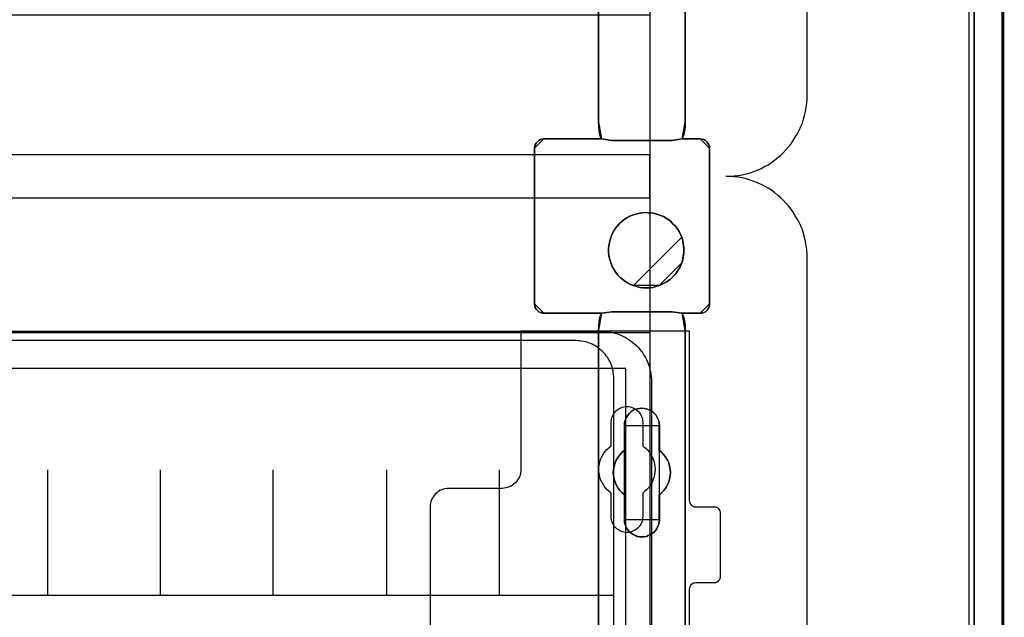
# Model space of a CAD drawing. Extents: x -543332 to -323966, y -9028 to 137422.
# Tile 55 of 250: x -447314 to -445748, y 24138 to 25089. Entities that reach past the tile are written whole.
import ezdxf

# ---------------------------------------------------------------- set-up
doc = ezdxf.new("R2010")
doc.units = 0
doc.header["$MEASUREMENT"] = 0
doc.layers.get('0').update_dxf_attribs({"color": 8})
for name, color, linetype in [('30', 7, 'Continuous'), ('5', 7, 'Continuous'), ('50', 7, 'Continuous')]:
    doc.layers.add(name, color=color, linetype=linetype)

# ---------------------------------------------------------------- blocks, each defined once
blk = doc.blocks.new('*U1079')
at = {"layer": '5', "color": 7}
for points in [[(448.001326, -801.193125), (448.001326, -20.806875)], [(443.311642, -20.805704), (443.311642, -801.191648)], [(443.311642, -801.191648), (443.311642, -20.805704)], [(397.375511, -323.250088), (397.375511, -401.905292), (397.375511, -403.035543), (397.220837, -403.960294), (397.117722, -404.371294), (397.014606, -404.62817), (396.911491, -404.83367), (396.808375, -404.885045), (399.747167, -404.885045), (400.056514, -404.93642), (400.314302, -404.987795), (400.572091, -405.14192), (400.82988, -405.34742), (400.984553, -405.55292), (401.139227, -405.809796), (401.242342, -406.118046), (401.242342, -406.374921), (401.242342, -431.137696), (401.242342, -431.445946), (401.139227, -431.702822), (400.984553, -432.011072), (400.82988, -432.216572), (400.572091, -432.422072), (400.314302, -432.524823), (400.056514, -432.627573), (399.747167, -432.627573), (396.808375, -432.627573), (396.911491, -432.730323), (397.014606, -432.935823), (397.117722, -433.192698), (397.220837, -433.552324), (397.375511, -434.52845), (397.375511, -435.658701), (397.375511, -498.747264)], [(383.558033, -743.189759), (383.558033, -435.658701), (383.609591, -434.52845), (383.712706, -433.552324), (383.815822, -433.192698), (383.918937, -432.935823), (384.022053, -432.730323), (384.125168, -432.627573), (374.896331, -432.627573), (374.638542, -432.627573), (374.329195, -432.524823), (374.071406, -432.422072), (373.865175, -432.216572), (373.658944, -432.011072), (373.504271, -431.702822), (373.452713, -431.445946), (373.401156, -431.137696), (373.401156, -406.374921), (373.452713, -406.118046), (373.504271, -405.809796), (373.658944, -405.55292), (373.865175, -405.34742), (374.071406, -405.14192), (374.329195, -404.987795), (374.638542, -404.93642), (374.896331, -404.885045), (384.125168, -404.885045), (384.022053, -404.83367), (383.918937, -404.62817), (383.815822, -404.371294), (383.712706, -403.960294), (383.609591, -403.035543), (383.558033, -401.905292), (383.558033, -401.905292), (383.558033, -78.807593)], [(383.557277, -78.807619), (383.557277, -401.907002), (383.608844, -403.037259), (383.711977, -403.962015), (383.81511, -404.373017), (383.918243, -404.629894), (384.021376, -404.835395), (384.12451, -404.88677), (385.671508, -405.143647), (385.671508, -405.143647), (395.314466, -405.143647), (396.809898, -404.88677), (396.913031, -404.835395), (397.016164, -404.629894), (397.119298, -404.373017), (397.222431, -403.962015), (397.377131, -403.037259), (397.377131, -401.907002), (397.377131, -323.251388)], [(397.377131, -648.762422), (397.377131, -523.253181), (397.377131, -498.747284), (397.377131, -435.658725), (397.377131, -434.528474), (397.222431, -433.552348), (397.119298, -433.192723), (397.016164, -432.935848), (396.913031, -432.730348), (396.809898, -432.627598), (395.314466, -432.422097), (385.671508, -432.422097), (384.12451, -432.627598), (384.021376, -432.730348), (383.918243, -432.935848), (383.81511, -433.192723), (383.711977, -433.552348), (383.608844, -434.528474), (383.557277, -435.658725), (383.557277, -743.18976)]]:
    blk.add_lwpolyline(points, dxfattribs=at)
at = {"layer": '5', "color": 59}
for points in [[(443.308991, -20.806406), (443.308991, -801.190946), (443.308991, -20.806406)], [(447.998674, -20.806406), (447.998674, -780.795001), (447.998674, -20.806406)]]:
    blk.add_lwpolyline(points, close=True, dxfattribs=at)
at = {"layer": '5', "color": 7}
for points in [[(383.557277, -401.907625), (383.557277, -78.808532), (383.557277, -401.907625)], [(397.37448, -323.250036), (397.37448, -401.907625), (397.37448, -323.250036)], [(383.557277, -401.904976), (383.609093, -403.036004), (383.712724, -403.961391), (383.816355, -404.372674), (383.919987, -404.629726), (384.023618, -404.835367), (384.12725, -404.886778), (383.557277, -401.904976)], [(383.557277, -401.904976), (383.557277, -401.904976), (383.557277, -401.904976)], [(383.557277, -401.904976), (383.609093, -403.036004), (383.712724, -403.961391), (383.816355, -404.372674), (383.919987, -404.629726), (384.023618, -404.835367), (384.12725, -404.886778), (383.557277, -401.904976)], [(383.557277, -401.904976), (383.609093, -403.036004), (383.712724, -403.961391), (383.816355, -404.372674), (383.919987, -404.629726), (384.023618, -404.835367), (384.12725, -404.886778), (383.557277, -401.904976)], [(383.557277, -401.904976), (383.609093, -403.036004), (383.712724, -403.961391), (383.816355, -404.372674), (383.919987, -404.629726), (384.023618, -404.835367), (384.12725, -404.886778), (383.557277, -401.904976)], [(383.557277, -401.904976), (383.609093, -403.036004), (383.712724, -403.961391), (383.816355, -404.372674), (383.919987, -404.629726), (384.023618, -404.835367), (384.12725, -404.886778), (383.557277, -401.904976)], [(383.557277, -401.904976), (383.609093, -403.036004), (383.712724, -403.961391), (383.816355, -404.372674), (383.919987, -404.629726), (384.023618, -404.835367), (384.12725, -404.886778), (383.557277, -401.904976)], [(383.557277, -401.904976), (383.609093, -403.036004), (383.712724, -403.961391), (383.816355, -404.372674), (383.919987, -404.629726), (384.023618, -404.835367), (384.12725, -404.886778), (383.557277, -401.904976)], [(383.557277, -401.904976), (383.609093, -403.036004), (383.712724, -403.961391), (383.816355, -404.372674), (383.919987, -404.629726), (384.023618, -404.835367), (384.12725, -404.886778), (383.557277, -401.904976)], [(383.557277, -401.904976), (383.609093, -403.036004), (383.712724, -403.961391), (383.816355, -404.372674), (383.919987, -404.629726), (384.023618, -404.835367), (384.12725, -404.886778), (383.557277, -401.904976)], [(383.557277, -401.904976), (383.609093, -403.036004), (383.712724, -403.961391), (383.816355, -404.372674), (383.919987, -404.629726), (384.023618, -404.835367), (384.12725, -404.886778), (383.557277, -401.904976)], [(383.557277, -401.904976), (383.609093, -403.036004), (383.712724, -403.961391), (383.816355, -404.372674), (383.919987, -404.629726), (384.023618, -404.835367), (384.12725, -404.886778), (383.557277, -401.904976)], [(383.557277, -401.904976), (383.609093, -403.036004), (383.712724, -403.961391), (383.816355, -404.372674), (383.919987, -404.629726), (384.023618, -404.835367), (384.12725, -404.886778), (383.557277, -401.904976)], [(383.557277, -401.904976), (383.609093, -403.036004), (383.712724, -403.961391), (383.816355, -404.372674), (383.919987, -404.629726), (384.023618, -404.835367), (384.12725, -404.886778), (383.557277, -401.904976)], [(383.557277, -401.904976), (383.609093, -403.036004), (383.712724, -403.961391), (383.816355, -404.372674), (383.919987, -404.629726), (384.023618, -404.835367), (384.12725, -404.886778), (383.557277, -401.904976)], [(383.557277, -401.904976), (383.609093, -403.036004), (383.712724, -403.961391), (383.816355, -404.372674), (383.919987, -404.629726), (384.023618, -404.835367), (384.12725, -404.886778), (383.557277, -401.904976)], [(383.557277, -401.904976), (383.609093, -403.036004), (383.712724, -403.961391), (383.816355, -404.372674), (383.919987, -404.629726), (384.023618, -404.835367), (384.12725, -404.886778), (383.557277, -401.904976)], [(383.557277, -401.904976), (383.609093, -403.036004), (383.712724, -403.961391), (383.816355, -404.372674), (383.919987, -404.629726), (384.023618, -404.835367), (384.12725, -404.886778), (383.557277, -401.904976)], [(383.557277, -401.904976), (383.609093, -403.036004), (383.712724, -403.961391), (383.816355, -404.372674), (383.919987, -404.629726), (384.023618, -404.835367), (384.12725, -404.886778), (383.557277, -401.904976)], [(383.557277, -401.904976), (383.609093, -403.036004), (383.712724, -403.961391), (383.816355, -404.372674), (383.919987, -404.629726), (384.023618, -404.835367), (384.12725, -404.886778), (383.557277, -401.904976)], [(383.557277, -401.904976), (383.609093, -403.036004), (383.712724, -403.961391), (383.816355, -404.372674), (383.919987, -404.629726), (384.023618, -404.835367), (384.12725, -404.886778), (383.557277, -401.904976)], [(383.557277, -401.904976), (383.609093, -403.036004), (383.712724, -403.961391), (383.816355, -404.372674), (383.919987, -404.629726), (384.023618, -404.835367), (384.12725, -404.886778), (383.557277, -401.904976)], [(396.807158, -404.886778), (396.910789, -404.835367), (397.014421, -404.629726), (397.118052, -404.372674), (397.221684, -403.961391), (397.377131, -403.036004), (397.377131, -401.904976), (396.807158, -404.886778)], [(396.807158, -404.886778), (396.910789, -404.835367), (397.014421, -404.629726), (397.118052, -404.372674), (397.221684, -403.961391), (397.377131, -403.036004), (397.377131, -401.904976), (396.807158, -404.886778)], [(396.807158, -404.886778), (396.910789, -404.835367), (397.014421, -404.629726), (397.118052, -404.372674), (397.221684, -403.961391), (397.377131, -403.036004), (397.377131, -401.904976), (396.807158, -404.886778)], [(396.807158, -404.886778), (396.910789, -404.835367), (397.014421, -404.629726), (397.118052, -404.372674), (397.221684, -403.961391), (397.377131, -403.036004), (397.377131, -401.904976), (396.807158, -404.886778)], [(396.807158, -404.886778), (396.910789, -404.835367), (397.014421, -404.629726), (397.118052, -404.372674), (397.221684, -403.961391), (397.377131, -403.036004), (397.377131, -401.904976), (396.807158, -404.886778)], [(396.807158, -404.886778), (396.910789, -404.835367), (397.014421, -404.629726), (397.118052, -404.372674), (397.221684, -403.961391), (397.377131, -403.036004), (397.377131, -401.904976), (396.807158, -404.886778)], [(396.807158, -404.886778), (396.910789, -404.835367), (397.014421, -404.629726), (397.118052, -404.372674), (397.221684, -403.961391), (397.377131, -403.036004), (397.377131, -401.904976), (396.807158, -404.886778)], [(396.807158, -404.886778), (396.910789, -404.835367), (397.014421, -404.629726), (397.118052, -404.372674), (397.221684, -403.961391), (397.377131, -403.036004), (397.377131, -401.904976), (396.807158, -404.886778)], [(396.807158, -404.886778), (396.910789, -404.835367), (397.014421, -404.629726), (397.118052, -404.372674), (397.221684, -403.961391), (397.377131, -403.036004), (397.377131, -401.904976), (396.807158, -404.886778)], [(396.807158, -404.886778), (396.910789, -404.835367), (397.014421, -404.629726), (397.118052, -404.372674), (397.221684, -403.961391), (397.377131, -403.036004), (397.377131, -401.904976), (396.807158, -404.886778)], [(396.807158, -404.886778), (396.910789, -404.835367), (397.014421, -404.629726), (397.118052, -404.372674), (397.221684, -403.961391), (397.377131, -403.036004), (397.377131, -401.904976), (396.807158, -404.886778)], [(396.807158, -404.886778), (396.910789, -404.835367), (397.014421, -404.629726), (397.118052, -404.372674), (397.221684, -403.961391), (397.377131, -403.036004), (397.377131, -401.904976), (396.807158, -404.886778)], [(396.807158, -404.886778), (396.910789, -404.835367), (397.014421, -404.629726), (397.118052, -404.372674), (397.221684, -403.961391), (397.377131, -403.036004), (397.377131, -401.904976), (396.807158, -404.886778)], [(396.807158, -404.886778), (396.910789, -404.835367), (397.014421, -404.629726), (397.118052, -404.372674), (397.221684, -403.961391), (397.377131, -403.036004), (397.377131, -401.904976), (396.807158, -404.886778)], [(396.807158, -404.886778), (396.910789, -404.835367), (397.014421, -404.629726), (397.118052, -404.372674), (397.221684, -403.961391), (397.377131, -403.036004), (397.377131, -401.904976), (396.807158, -404.886778)], [(396.807158, -404.886778), (396.910789, -404.835367), (397.014421, -404.629726), (397.118052, -404.372674), (397.221684, -403.961391), (397.377131, -403.036004), (397.377131, -401.904976), (396.807158, -404.886778)], [(396.807158, -404.886778), (396.910789, -404.835367), (397.014421, -404.629726), (397.118052, -404.372674), (397.221684, -403.961391), (397.377131, -403.036004), (397.377131, -401.904976), (396.807158, -404.886778)], [(396.807158, -404.886778), (396.910789, -404.835367), (397.014421, -404.629726), (397.118052, -404.372674), (397.221684, -403.961391), (397.377131, -403.036004), (397.377131, -401.904976), (396.807158, -404.886778)], [(396.807158, -404.886778), (396.910789, -404.835367), (397.014421, -404.629726), (397.118052, -404.372674), (397.221684, -403.961391), (397.377131, -403.036004), (397.377131, -401.904976), (396.807158, -404.886778)], [(396.807158, -404.886778), (396.910789, -404.835367), (397.014421, -404.629726), (397.118052, -404.372674), (397.221684, -403.961391), (397.377131, -403.036004), (397.377131, -401.904976), (396.807158, -404.886778)], [(396.807158, -404.886778), (396.910789, -404.835367), (397.014421, -404.629726), (397.118052, -404.372674), (397.221684, -403.961391), (397.377131, -403.036004), (397.377131, -401.904976), (396.807158, -404.886778)], [(397.37448, -401.904976), (397.37448, -401.904976), (397.37448, -401.904976)], [(374.898991, -404.88413), (374.640744, -404.935631), (374.330847, -404.987133), (374.072599, -405.141638), (373.866001, -405.347645), (373.659403, -405.553651), (373.504455, -405.81116), (373.452805, -406.12017), (373.401156, -406.377678), (374.898991, -404.88413)], [(373.401156, -406.374113), (373.401156, -431.138668), (373.452713, -431.446941), (373.504271, -431.703835), (373.658944, -432.012107), (373.865175, -432.217622), (374.071406, -432.423137), (374.329195, -432.525895), (374.638542, -432.628652), (374.896331, -432.628652), (384.125168, -432.628652), (385.671901, -432.423137), (395.3132, -432.423137), (396.808375, -432.628652), (399.747167, -432.628652), (400.056514, -432.628652), (400.314302, -432.525895), (400.572091, -432.423137), (400.82988, -432.217622), (400.984553, -432.012107), (401.139227, -431.703835), (401.242342, -431.446941), (401.242342, -431.138668), (401.242342, -406.374113), (401.242342, -406.117219), (401.139227, -405.808947), (400.984553, -405.552053), (400.82988, -405.346538), (400.572091, -405.141023), (400.314302, -404.986887), (400.056514, -404.935508), (399.747167, -404.88413), (396.808375, -404.88413), (395.3132, -405.141023), (385.671901, -405.141023), (384.125168, -404.88413), (374.896331, -404.88413), (374.638542, -404.935508), (374.329195, -404.986887), (374.071406, -405.141023), (373.865175, -405.346538), (373.658944, -405.552053), (373.504271, -405.808947), (373.452713, -406.117219), (373.401156, -406.374113)], [(374.89634, -404.88413), (384.12725, -404.88413), (374.89634, -404.88413)], [(384.124599, -404.88413), (385.672804, -405.143647), (384.124599, -404.88413)], [(384.124599, -404.88413), (384.124599, -404.88413), (384.124599, -404.88413)], [(395.314624, -405.140999), (385.670153, -405.140999), (395.314624, -405.140999)], [(395.311973, -405.143647), (396.809809, -404.88413), (395.311973, -405.143647)], [(396.807158, -404.88413), (396.807158, -404.88413), (396.807158, -404.88413)], [(399.747157, -404.88413), (396.807158, -404.88413), (399.747157, -404.88413)], [(401.242342, -406.377678), (401.242342, -406.12017), (401.139043, -405.81116), (400.984094, -405.553651), (400.829146, -405.347645), (400.570898, -405.141638), (400.312651, -404.987133), (400.054403, -404.935631), (399.744506, -404.88413), (401.242342, -406.377678)], [(373.401156, -406.37503), (373.401156, -431.1404), (373.401156, -406.37503)], [(401.239691, -406.37503), (401.239691, -431.1404), (401.239691, -406.37503)], [(396.809809, -420.554065), (396.603544, -420.091532), (396.397279, -419.628999), (396.139448, -419.217858), (395.830051, -418.806717), (395.469088, -418.446969), (395.159691, -418.087221), (394.747162, -417.778865), (394.334632, -417.521902), (393.922103, -417.264939), (393.458007, -417.059369), (392.993911, -416.905191), (392.529816, -416.751014), (392.014154, -416.648228), (391.498492, -416.648228), (390.98283, -416.596836), (390.467169, -416.648228), (389.951507, -416.751014), (389.487411, -416.853799), (388.971749, -417.007976), (388.55922, -417.213547), (388.095124, -417.47051), (387.682595, -417.727473), (387.270065, -418.035828), (386.909102, -418.344184), (386.599705, -418.703932), (386.290308, -419.115073), (386.032477, -419.526213), (385.774646, -419.988747), (385.568381, -420.45128), (385.413683, -420.913813), (385.31055, -421.376347), (385.207418, -421.890272), (385.155852, -422.404198), (385.155852, -422.918124), (385.207418, -423.43205), (385.31055, -423.945976), (385.465249, -424.408509), (385.619948, -424.871043), (385.826212, -425.333576), (386.084043, -425.744717), (386.341874, -426.155857), (386.651271, -426.566998), (387.012234, -426.926746), (387.373198, -427.235102), (387.785727, -427.543457), (388.198257, -427.80042), (388.662352, -428.057383), (389.126448, -428.211561), (396.809809, -420.554065)], [(389.126308, -428.211947), (389.641952, -428.36613), (390.157596, -428.520313), (390.673239, -428.571707), (391.188883, -428.571707), (391.704527, -428.571707), (392.22017, -428.520313), (392.68425, -428.36613), (393.199893, -428.211947), (393.818666, -427.954976), (394.385874, -427.64661), (394.953082, -427.28685), (395.417161, -426.824301), (395.881241, -426.361753), (396.242191, -425.796415), (396.551577, -425.231078), (396.809399, -424.614346), (396.964092, -424.151798), (397.067221, -423.637855), (397.17035, -423.123912), (397.17035, -422.609969), (397.17035, -422.096026), (397.067221, -421.582083), (396.964092, -421.06814), (396.809399, -420.554197), (396.603142, -420.091648), (396.396884, -419.629099), (396.139062, -419.217945), (395.829676, -418.806791), (395.468726, -418.447031), (395.159339, -418.08727), (394.746824, -417.778905), (394.33431, -417.521933), (393.921795, -417.264962), (393.457715, -417.059384), (392.993636, -416.905202), (392.529557, -416.751019), (392.013913, -416.64823), (391.498269, -416.64823), (390.982626, -416.596836), (390.466982, -416.64823), (389.951338, -416.751019), (389.487259, -416.853807), (388.971615, -417.00799), (388.5591, -417.213567), (388.095021, -417.470539), (387.682506, -417.72751), (387.269991, -418.035876), (386.90904, -418.344242), (386.599654, -418.704002), (386.290268, -419.115156), (386.032446, -419.526311), (385.774624, -419.98886), (385.568367, -420.451408), (385.413674, -420.913957), (385.310545, -421.376506), (385.207416, -421.890449), (385.155852, -422.404392), (385.155852, -422.918335), (385.207416, -423.432278), (385.310545, -423.946221), (385.465238, -424.408769), (385.619931, -424.871318), (385.826189, -425.333867), (386.084011, -425.745021), (386.341832, -426.156175), (386.651219, -426.56733), (387.012169, -426.92709), (387.37312, -427.235456), (387.785635, -427.543821), (388.19815, -427.800793), (388.662229, -428.057764), (389.126308, -428.211947)], [(389.126308, -428.211947), (389.641952, -428.36613), (390.157596, -428.520313), (390.673239, -428.571707), (391.188883, -428.571707), (391.704527, -428.571707), (392.22017, -428.520313), (392.68425, -428.36613), (393.199893, -428.211947), (393.818666, -427.954976), (394.385874, -427.64661), (394.953082, -427.28685), (395.417161, -426.824301), (395.881241, -426.361753), (396.242191, -425.796415), (396.551577, -425.231078), (396.809399, -424.614346), (396.964092, -424.151798), (397.067221, -423.637855), (397.17035, -423.123912), (397.17035, -422.609969), (397.17035, -422.096026), (397.067221, -421.582083), (396.964092, -421.06814), (396.809399, -420.554197), (396.603142, -420.091648), (396.396884, -419.629099), (396.139062, -419.217945), (395.829676, -418.806791), (395.468726, -418.447031), (395.159339, -418.08727), (394.746824, -417.778905), (394.33431, -417.521933), (393.921795, -417.264962), (393.457715, -417.059384), (392.993636, -416.905202), (392.529557, -416.751019), (392.013913, -416.64823), (391.498269, -416.64823), (390.982626, -416.596836), (390.466982, -416.64823), (389.951338, -416.751019), (389.487259, -416.853807), (388.971615, -417.00799), (388.5591, -417.213567), (388.095021, -417.470539), (387.682506, -417.72751), (387.269991, -418.035876), (386.90904, -418.344242), (386.599654, -418.704002), (386.290268, -419.115156), (386.032446, -419.526311), (385.774624, -419.98886), (385.568367, -420.451408), (385.413674, -420.913957), (385.310545, -421.376506), (385.207416, -421.890449), (385.155852, -422.404392), (385.155852, -422.918335), (385.207416, -423.432278), (385.310545, -423.946221), (385.465238, -424.408769), (385.619931, -424.871318), (385.826189, -425.333867), (386.084011, -425.745021), (386.341832, -426.156175), (386.651219, -426.56733), (387.012169, -426.92709), (387.37312, -427.235456), (387.785635, -427.543821), (388.19815, -427.800793), (388.662229, -428.057764), (389.126308, -428.211947)], [(389.126308, -428.211947), (388.662229, -428.057764), (388.19815, -427.800793), (387.785635, -427.543821), (387.37312, -427.235456), (387.012169, -426.92709), (386.651219, -426.56733), (386.341832, -426.156175), (386.084011, -425.745021), (385.826189, -425.333867), (385.619931, -424.871318), (385.465238, -424.408769), (385.310545, -423.946221), (385.207416, -423.432278), (385.155852, -422.918335), (385.155852, -422.404392), (385.207416, -421.890449), (385.310545, -421.376506), (385.413674, -420.913957), (385.568367, -420.451408), (385.774624, -419.98886), (386.032446, -419.526311), (386.290268, -419.115156), (386.599654, -418.704002), (386.90904, -418.344242), (387.269991, -418.035876), (387.682506, -417.72751), (388.095021, -417.470539), (388.5591, -417.213567), (388.971615, -417.00799), (389.487259, -416.853807), (389.951338, -416.751019), (390.466982, -416.64823), (390.982626, -416.596836), (391.498269, -416.64823), (392.013913, -416.64823), (392.529557, -416.751019), (392.993636, -416.905202), (393.457715, -417.059384), (393.921795, -417.264962), (394.33431, -417.521933), (394.746824, -417.778905), (395.159339, -418.08727), (395.468726, -418.447031), (395.829676, -418.806791), (396.139062, -419.217945), (396.396884, -419.629099), (396.603142, -420.091648), (396.809399, -420.554197), (396.964092, -421.06814), (397.067221, -421.582083), (397.17035, -422.096026), (397.17035, -422.609969), (397.17035, -423.123912), (397.067221, -423.637855), (396.964092, -424.151798), (396.809399, -424.614346), (396.551577, -425.231078), (396.242191, -425.796415), (395.881241, -426.361753), (395.417161, -426.824301), (394.953082, -427.28685), (394.385874, -427.64661), (393.818666, -427.954976), (393.199893, -428.211947), (392.68425, -428.36613), (392.22017, -428.520313), (391.704527, -428.571707), (391.188883, -428.571707), (390.673239, -428.571707), (390.157596, -428.520313), (389.641952, -428.36613), (389.126308, -428.211947)], [(397.17035, -422.610753), (397.17035, -422.096353), (397.066581, -421.581952), (396.962812, -421.067552), (396.807158, -420.553151), (397.17035, -422.610753)], [(396.807158, -424.615392), (396.962812, -424.152172), (397.066581, -423.637483), (397.17035, -423.122794), (397.17035, -422.608105), (396.807158, -424.615392)], [(393.199097, -428.211561), (393.818076, -427.954503), (394.385474, -427.646033), (394.952871, -427.286151), (395.417106, -426.823446), (395.88134, -426.360741), (396.242411, -425.795212), (396.551901, -425.229684), (396.809809, -424.612744), (393.199097, -428.211561)], [(389.124454, -428.208913), (389.640567, -428.364396), (390.15668, -428.51988), (390.672793, -428.571707), (391.188907, -428.571707), (391.70502, -428.571707), (392.221133, -428.51988), (392.685635, -428.364396), (393.201748, -428.208913), (389.124454, -428.208913)], [(373.401156, -431.137751), (373.452805, -431.446214), (373.504455, -431.703265), (373.659403, -432.011728), (373.866001, -432.217369), (374.072599, -432.423011), (374.330847, -432.525831), (374.640744, -432.628652), (374.898991, -432.628652), (373.401156, -431.137751)], [(399.744506, -432.628652), (400.054403, -432.628652), (400.312651, -432.525831), (400.570898, -432.423011), (400.829146, -432.217369), (400.984094, -432.011728), (401.139043, -431.703265), (401.242342, -431.446214), (401.242342, -431.137751), (399.744506, -432.628652)], [(374.89634, -432.626004), (384.12725, -432.626004), (374.89634, -432.626004)], [(384.12725, -432.626004), (384.023618, -432.728877), (383.919987, -432.934624), (383.816355, -433.191807), (383.712724, -433.551864), (383.609093, -434.529161), (383.557277, -435.660768), (384.12725, -432.626004)], [(384.12725, -432.626004), (384.023618, -432.728877), (383.919987, -432.934624), (383.816355, -433.191807), (383.712724, -433.551864), (383.609093, -434.529161), (383.557277, -435.660768), (384.12725, -432.626004)], [(384.12725, -432.626004), (384.023618, -432.728877), (383.919987, -432.934624), (383.816355, -433.191807), (383.712724, -433.551864), (383.609093, -434.529161), (383.557277, -435.660768), (384.12725, -432.626004)], [(384.12725, -432.626004), (384.023618, -432.728877), (383.919987, -432.934624), (383.816355, -433.191807), (383.712724, -433.551864), (383.609093, -434.529161), (383.557277, -435.660768), (384.12725, -432.626004)], [(384.12725, -432.626004), (384.023618, -432.728877), (383.919987, -432.934624), (383.816355, -433.191807), (383.712724, -433.551864), (383.609093, -434.529161), (383.557277, -435.660768), (384.12725, -432.626004)], [(384.12725, -432.626004), (384.023618, -432.728877), (383.919987, -432.934624), (383.816355, -433.191807), (383.712724, -433.551864), (383.609093, -434.529161), (383.557277, -435.660768), (384.12725, -432.626004)], [(384.12725, -432.626004), (384.023618, -432.728877), (383.919987, -432.934624), (383.816355, -433.191807), (383.712724, -433.551864), (383.609093, -434.529161), (383.557277, -435.660768), (384.12725, -432.626004)], [(384.12725, -432.626004), (384.023618, -432.728877), (383.919987, -432.934624), (383.816355, -433.191807), (383.712724, -433.551864), (383.609093, -434.529161), (383.557277, -435.660768), (384.12725, -432.626004)], [(384.12725, -432.626004), (384.023618, -432.728877), (383.919987, -432.934624), (383.816355, -433.191807), (383.712724, -433.551864), (383.609093, -434.529161), (383.557277, -435.660768), (384.12725, -432.626004)], [(384.12725, -432.626004), (384.023618, -432.728877), (383.919987, -432.934624), (383.816355, -433.191807), (383.712724, -433.551864), (383.609093, -434.529161), (383.557277, -435.660768), (384.12725, -432.626004)], [(384.12725, -432.626004), (384.023618, -432.728877), (383.919987, -432.934624), (383.816355, -433.191807), (383.712724, -433.551864), (383.609093, -434.529161), (383.557277, -435.660768), (384.12725, -432.626004)], [(384.12725, -432.626004), (384.023618, -432.728877), (383.919987, -432.934624), (383.816355, -433.191807), (383.712724, -433.551864), (383.609093, -434.529161), (383.557277, -435.660768), (384.12725, -432.626004)], [(384.12725, -432.626004), (384.023618, -432.728877), (383.919987, -432.934624), (383.816355, -433.191807), (383.712724, -433.551864), (383.609093, -434.529161), (383.557277, -435.660768), (384.12725, -432.626004)], [(384.12725, -432.626004), (384.023618, -432.728877), (383.919987, -432.934624), (383.816355, -433.191807), (383.712724, -433.551864), (383.609093, -434.529161), (383.557277, -435.660768), (384.12725, -432.626004)], [(384.12725, -432.626004), (384.023618, -432.728877), (383.919987, -432.934624), (383.816355, -433.191807), (383.712724, -433.551864), (383.609093, -434.529161), (383.557277, -435.660768), (384.12725, -432.626004)], [(384.12725, -432.626004), (384.023618, -432.728877), (383.919987, -432.934624), (383.816355, -433.191807), (383.712724, -433.551864), (383.609093, -434.529161), (383.557277, -435.660768), (384.12725, -432.626004)], [(384.12725, -432.626004), (384.023618, -432.728877), (383.919987, -432.934624), (383.816355, -433.191807), (383.712724, -433.551864), (383.609093, -434.529161), (383.557277, -435.660768), (384.12725, -432.626004)], [(384.12725, -432.626004), (384.023618, -432.728877), (383.919987, -432.934624), (383.816355, -433.191807), (383.712724, -433.551864), (383.609093, -434.529161), (383.557277, -435.660768), (384.12725, -432.626004)], [(384.12725, -432.626004), (384.023618, -432.728877), (383.919987, -432.934624), (383.816355, -433.191807), (383.712724, -433.551864), (383.609093, -434.529161), (383.557277, -435.660768), (384.12725, -432.626004)], [(384.12725, -432.626004), (384.023618, -432.728877), (383.919987, -432.934624), (383.816355, -433.191807), (383.712724, -433.551864), (383.609093, -434.529161), (383.557277, -435.660768), (384.12725, -432.626004)], [(384.12725, -432.626004), (384.023618, -432.728877), (383.919987, -432.934624), (383.816355, -433.191807), (383.712724, -433.551864), (383.609093, -434.529161), (383.557277, -435.660768), (384.12725, -432.626004)], [(384.124599, -432.628652), (385.672804, -432.422097), (384.124599, -432.628652)], [(384.124599, -432.626004), (384.124599, -432.626004), (384.124599, -432.626004)], [(395.314624, -432.422097), (385.670153, -432.422097), (395.314624, -432.422097)], [(395.311973, -432.422097), (396.809809, -432.628652), (395.311973, -432.422097)], [(397.377131, -435.660768), (397.377131, -434.529161), (397.221684, -433.551864), (397.118052, -433.191807), (397.014421, -432.934624), (396.910789, -432.728877), (396.807158, -432.626004), (397.377131, -435.660768)], [(396.807158, -432.626004), (396.807158, -432.626004), (396.807158, -432.626004)], [(397.377131, -435.660768), (397.377131, -434.529161), (397.221684, -433.551864), (397.118052, -433.191807), (397.014421, -432.934624), (396.910789, -432.728877), (396.807158, -432.626004), (397.377131, -435.660768)], [(397.377131, -435.660768), (397.377131, -434.529161), (397.221684, -433.551864), (397.118052, -433.191807), (397.014421, -432.934624), (396.910789, -432.728877), (396.807158, -432.626004), (397.377131, -435.660768)], [(397.377131, -435.660768), (397.377131, -434.529161), (397.221684, -433.551864), (397.118052, -433.191807), (397.014421, -432.934624), (396.910789, -432.728877), (396.807158, -432.626004), (397.377131, -435.660768)], [(397.377131, -435.660768), (397.377131, -434.529161), (397.221684, -433.551864), (397.118052, -433.191807), (397.014421, -432.934624), (396.910789, -432.728877), (396.807158, -432.626004), (397.377131, -435.660768)], [(397.377131, -435.660768), (397.377131, -434.529161), (397.221684, -433.551864), (397.118052, -433.191807), (397.014421, -432.934624), (396.910789, -432.728877), (396.807158, -432.626004), (397.377131, -435.660768)], [(397.377131, -435.660768), (397.377131, -434.529161), (397.221684, -433.551864), (397.118052, -433.191807), (397.014421, -432.934624), (396.910789, -432.728877), (396.807158, -432.626004), (397.377131, -435.660768)], [(397.377131, -435.660768), (397.377131, -434.529161), (397.221684, -433.551864), (397.118052, -433.191807), (397.014421, -432.934624), (396.910789, -432.728877), (396.807158, -432.626004), (397.377131, -435.660768)], [(397.377131, -435.660768), (397.377131, -434.529161), (397.221684, -433.551864), (397.118052, -433.191807), (397.014421, -432.934624), (396.910789, -432.728877), (396.807158, -432.626004), (397.377131, -435.660768)], [(397.377131, -435.660768), (397.377131, -434.529161), (397.221684, -433.551864), (397.118052, -433.191807), (397.014421, -432.934624), (396.910789, -432.728877), (396.807158, -432.626004), (397.377131, -435.660768)], [(397.377131, -435.660768), (397.377131, -434.529161), (397.221684, -433.551864), (397.118052, -433.191807), (397.014421, -432.934624), (396.910789, -432.728877), (396.807158, -432.626004), (397.377131, -435.660768)], [(397.377131, -435.660768), (397.377131, -434.529161), (397.221684, -433.551864), (397.118052, -433.191807), (397.014421, -432.934624), (396.910789, -432.728877), (396.807158, -432.626004), (397.377131, -435.660768)], [(397.377131, -435.660768), (397.377131, -434.529161), (397.221684, -433.551864), (397.118052, -433.191807), (397.014421, -432.934624), (396.910789, -432.728877), (396.807158, -432.626004), (397.377131, -435.660768)], [(397.377131, -435.660768), (397.377131, -434.529161), (397.221684, -433.551864), (397.118052, -433.191807), (397.014421, -432.934624), (396.910789, -432.728877), (396.807158, -432.626004), (397.377131, -435.660768)], [(397.377131, -435.660768), (397.377131, -434.529161), (397.221684, -433.551864), (397.118052, -433.191807), (397.014421, -432.934624), (396.910789, -432.728877), (396.807158, -432.626004), (397.377131, -435.660768)], [(397.377131, -435.660768), (397.377131, -434.529161), (397.221684, -433.551864), (397.118052, -433.191807), (397.014421, -432.934624), (396.910789, -432.728877), (396.807158, -432.626004), (397.377131, -435.660768)], [(397.377131, -435.660768), (397.377131, -434.529161), (397.221684, -433.551864), (397.118052, -433.191807), (397.014421, -432.934624), (396.910789, -432.728877), (396.807158, -432.626004), (397.377131, -435.660768)], [(397.377131, -435.660768), (397.377131, -434.529161), (397.221684, -433.551864), (397.118052, -433.191807), (397.014421, -432.934624), (396.910789, -432.728877), (396.807158, -432.626004), (397.377131, -435.660768)], [(397.377131, -435.660768), (397.377131, -434.529161), (397.221684, -433.551864), (397.118052, -433.191807), (397.014421, -432.934624), (396.910789, -432.728877), (396.807158, -432.626004), (397.377131, -435.660768)], [(397.377131, -435.660768), (397.377131, -434.529161), (397.221684, -433.551864), (397.118052, -433.191807), (397.014421, -432.934624), (396.910789, -432.728877), (396.807158, -432.626004), (397.377131, -435.660768)], [(397.377131, -435.660768), (397.377131, -434.529161), (397.221684, -433.551864), (397.118052, -433.191807), (397.014421, -432.934624), (396.910789, -432.728877), (396.807158, -432.626004), (397.377131, -435.660768)], [(396.807158, -432.626004), (399.747157, -432.626004), (396.807158, -432.626004)], [(383.557277, -743.18882), (383.557277, -435.65812), (383.557277, -743.18882)], [(383.557277, -435.65812), (383.557277, -435.65812), (383.557277, -435.65812)], [(397.37448, -435.65812), (397.37448, -498.747316), (397.37448, -435.65812)], [(397.37448, -435.65812), (397.37448, -435.65812), (397.37448, -435.65812)], [(389.075093, -467.873161), (388.765735, -467.667628), (388.507937, -467.462096), (388.301699, -467.153797), (388.09546, -466.896881), (387.940781, -466.537199), (387.786102, -466.2289), (387.734542, -465.869219), (387.734542, -465.509537), (387.734542, -461.553035), (387.322065, -461.244737), (386.961148, -460.833672), (386.65179, -460.422606), (386.393991, -459.960158), (386.239313, -459.49771), (386.084634, -459.035262), (385.981514, -458.521431), (385.929955, -458.007599), (385.981514, -457.493768), (386.084634, -456.979937), (386.239313, -456.466105), (386.393991, -456.003657), (386.65179, -455.592592), (386.961148, -455.181527), (387.322065, -454.770462), (387.734542, -454.462163), (387.734542, -450.505662), (387.734542, -450.14598), (387.786102, -449.786298), (387.940781, -449.426616), (388.09546, -449.118317), (388.301699, -448.810018), (388.507937, -448.553103), (388.765735, -448.296187), (389.075093, -448.090654), (389.436011, -447.936505), (389.745369, -447.833739), (390.106286, -447.782356), (390.467204, -447.730973), (390.828121, -447.782356), (391.189039, -447.833739), (391.498397, -447.936505), (391.859314, -448.090654), (392.168672, -448.296187), (392.42647, -448.553103), (392.684269, -448.810018), (392.838948, -449.118317), (392.993627, -449.426616), (393.148306, -449.786298), (393.199865, -450.14598), (393.251425, -450.505662), (393.251425, -454.462163), (393.612342, -454.770462), (393.97326, -455.181527), (394.282618, -455.592592), (394.540416, -456.003657), (394.746655, -456.466105), (394.849774, -456.979937), (394.952893, -457.493768), (395.004453, -458.007599), (394.952893, -458.521431), (394.849774, -459.035262), (394.746655, -459.49771), (394.540416, -459.960158), (394.282618, -460.422606), (393.97326, -460.833672), (393.612342, -461.244737), (393.251425, -461.553035), (393.251425, -465.509537), (393.199865, -465.869219), (393.148306, -466.2289), (392.993627, -466.537199), (392.838948, -466.896881), (392.684269, -467.153797), (392.42647, -467.462096), (392.168672, -467.667628), (391.859314, -467.873161), (391.498397, -468.02731), (391.189039, -468.18146), (390.828121, -468.232843), (390.467204, -468.232843), (390.106286, -468.232843), (389.745369, -468.18146), (389.436011, -468.02731), (389.075093, -467.873161)], [(391.859314, -448.090654), (391.498397, -447.936505), (391.189039, -447.833739), (390.828121, -447.782356), (390.467204, -447.730973), (390.106286, -447.782356), (389.745369, -447.833739), (389.436011, -447.936505), (389.075093, -448.090654), (388.765735, -448.296187), (388.507937, -448.553103), (388.301699, -448.810018), (388.09546, -449.118317), (387.940781, -449.426616), (387.786102, -449.786298), (387.734542, -450.14598), (387.734542, -450.505662), (387.734542, -454.462163), (387.322065, -454.770462), (386.961148, -455.181527), (386.65179, -455.592592), (386.393991, -456.003657), (386.239313, -456.466105), (386.084634, -456.979937), (385.981514, -457.493768), (385.929955, -458.007599), (385.981514, -458.521431), (386.084634, -459.035262), (386.239313, -459.49771), (386.393991, -459.960158), (386.65179, -460.422606), (386.961148, -460.833672), (387.322065, -461.244737), (387.734542, -461.553035), (387.734542, -465.509537), (387.734542, -465.869219), (387.786102, -466.2289), (387.940781, -466.537199), (388.09546, -466.896881), (388.301699, -467.153797), (388.507937, -467.462096), (388.765735, -467.667628), (389.075093, -467.873161), (389.436011, -468.02731), (389.745369, -468.18146), (390.106286, -468.232843), (390.467204, -468.232843), (390.828121, -468.232843), (391.189039, -468.18146), (391.498397, -468.02731), (391.859314, -467.873161), (392.168672, -467.667628), (392.42647, -467.462096), (392.684269, -467.153797), (392.838948, -466.896881), (392.993627, -466.537199), (393.148306, -466.2289), (393.199865, -465.869219), (393.251425, -465.509537), (393.251425, -461.553035), (393.612342, -461.244737), (393.97326, -460.833672), (394.282618, -460.422606), (394.540416, -459.960158), (394.746655, -459.49771), (394.849774, -459.035262), (394.952893, -458.521431), (395.004453, -458.007599), (394.952893, -457.493768), (394.849774, -456.979937), (394.746655, -456.466105), (394.540416, -456.003657), (394.282618, -455.592592), (393.97326, -455.181527), (393.612342, -454.770462), (393.251425, -454.462163), (393.251425, -450.505662), (393.199865, -450.14598), (393.148306, -449.786298), (392.993627, -449.426616), (392.838948, -449.118317), (392.684269, -448.810018), (392.42647, -448.553103), (392.168672, -448.296187), (391.859314, -448.090654)], [(391.859314, -448.090654), (391.498397, -447.936505), (391.189039, -447.833739), (390.828121, -447.782356), (390.467204, -447.730973), (390.106286, -447.782356), (389.745369, -447.833739), (389.436011, -447.936505), (389.075093, -448.090654), (388.765735, -448.296187), (388.507937, -448.553103), (388.301699, -448.810018), (388.09546, -449.118317), (387.940781, -449.426616), (387.786102, -449.786298), (387.734542, -450.14598), (387.734542, -450.505662), (387.734542, -454.462163), (387.322065, -454.770462), (386.961148, -455.181527), (386.65179, -455.592592), (386.393991, -456.003657), (386.239313, -456.466105), (386.084634, -456.979937), (385.981514, -457.493768), (385.929955, -458.007599), (385.981514, -458.521431), (386.084634, -459.035262), (386.239313, -459.49771), (386.393991, -459.960158), (386.65179, -460.422606), (386.961148, -460.833672), (387.322065, -461.244737), (387.734542, -461.553035), (387.734542, -465.509537), (387.734542, -465.869219), (387.786102, -466.2289), (387.940781, -466.537199), (388.09546, -466.896881), (388.301699, -467.153797), (388.507937, -467.462096), (388.765735, -467.667628), (389.075093, -467.873161), (389.436011, -468.02731), (389.745369, -468.18146), (390.106286, -468.232843), (390.467204, -468.232843), (390.828121, -468.232843), (391.189039, -468.18146), (391.498397, -468.02731), (391.859314, -467.873161), (392.168672, -467.667628), (392.42647, -467.462096), (392.684269, -467.153797), (392.838948, -466.896881), (392.993627, -466.537199), (393.148306, -466.2289), (393.199865, -465.869219), (393.251425, -465.509537), (393.251425, -461.553035), (393.612342, -461.244737), (393.97326, -460.833672), (394.282618, -460.422606), (394.540416, -459.960158), (394.746655, -459.49771), (394.849774, -459.035262), (394.952893, -458.521431), (395.004453, -458.007599), (394.952893, -457.493768), (394.849774, -456.979937), (394.746655, -456.466105), (394.540416, -456.003657), (394.282618, -455.592592), (393.97326, -455.181527), (393.612342, -454.770462), (393.251425, -454.462163), (393.251425, -450.505662), (393.199865, -450.14598), (393.148306, -449.786298), (392.993627, -449.426616), (392.838948, -449.118317), (392.684269, -448.810018), (392.42647, -448.553103), (392.168672, -448.296187), (391.859314, -448.090654)], [(393.252118, -450.508867), (393.200534, -450.14877), (393.14895, -449.788672), (392.994199, -449.428575), (392.839448, -449.11992), (392.684697, -448.811265), (392.426778, -448.554053), (392.16886, -448.29684), (391.859357, -448.09107), (391.498271, -447.936743), (391.188769, -447.833858), (390.827683, -447.782415), (390.466597, -447.730973), (390.105511, -447.782415), (389.744425, -447.833858), (389.434922, -447.936743), (389.073836, -448.09107), (388.764334, -448.29684), (388.506415, -448.554053), (388.30008, -448.811265), (388.093746, -449.11992), (387.938994, -449.428575), (387.784243, -449.788672), (387.73266, -450.14877), (387.73266, -450.508867), (393.252118, -450.508867)], [(387.73266, -454.462535), (387.73266, -450.506219), (387.73266, -454.462535)], [(393.249467, -450.506219), (393.249467, -454.462535), (393.249467, -450.506219)], [(387.735311, -454.459887), (387.322658, -454.768337), (386.961587, -455.179604), (386.652097, -455.590871), (386.394189, -456.002138), (386.239444, -456.464813), (386.084699, -456.978897), (385.981536, -457.492981), (385.929955, -458.007065), (385.981536, -458.521149), (386.084699, -459.035233), (386.239444, -459.497908), (386.394189, -459.960583), (386.652097, -460.423259), (386.961587, -460.834526), (387.322658, -461.245793), (387.735311, -461.554243), (387.735311, -454.459887)], [(393.249467, -461.554243), (393.610787, -461.245793), (393.972108, -460.834526), (394.281812, -460.423259), (394.539898, -459.960583), (394.746367, -459.497908), (394.849601, -459.035233), (394.952836, -458.521149), (395.004453, -458.007065), (394.952836, -457.492981), (394.849601, -456.978897), (394.746367, -456.464813), (394.539898, -456.002138), (394.281812, -455.590871), (393.972108, -455.179604), (393.610787, -454.768337), (393.249467, -454.459887), (393.249467, -461.554243)], [(387.73266, -465.507911), (387.73266, -461.551595), (387.73266, -465.507911)], [(393.249467, -461.551595), (393.249467, -465.507911), (393.249467, -461.551595)], [(387.73266, -465.507911), (387.73266, -465.867807), (387.784243, -466.227704), (387.938994, -466.536187), (388.093746, -466.896084), (388.30008, -467.153153), (388.506415, -467.461635), (388.764334, -467.667291), (389.073836, -467.872946), (389.434922, -468.027187), (389.744425, -468.181429), (390.105511, -468.232843), (390.466597, -468.232843), (390.827683, -468.232843), (391.188769, -468.181429), (391.498271, -468.027187), (391.859357, -467.872946), (392.16886, -467.667291), (392.426778, -467.461635), (392.684697, -467.153153), (392.839448, -466.896084), (392.994199, -466.536187), (393.14895, -466.227704), (393.200534, -465.867807), (393.252118, -465.507911), (387.73266, -465.507911)]]:
    blk.add_lwpolyline(points, close=True, dxfattribs=at)
at = {"layer": '50', "color": 7}
for points in [[(447.768034, -801.133213), (447.768034, -20.558787)], [(442.54019, -801.136518), (442.54019, -20.552831)], [(416.766812, -737.446126), (416.766812, -423.785117), (416.766812, -423.117644), (416.715463, -422.501515), (416.612764, -421.834042), (416.510064, -421.217913), (416.356016, -420.55044), (416.201967, -419.934311), (415.996569, -419.369526), (415.739821, -418.753397), (415.483073, -418.188612), (415.174975, -417.623827), (414.866878, -417.110386), (414.55878, -416.545601), (414.199333, -416.083505), (413.788536, -415.570064), (413.37774, -415.107967), (412.966943, -414.64587), (412.504797, -414.235118), (412.04265, -413.824365), (411.580504, -413.413612), (411.067008, -413.054204), (410.553512, -412.746139), (409.988667, -412.438075), (409.423821, -412.13001), (408.858976, -411.87329), (408.29413, -411.667913), (407.677935, -411.462537), (407.06174, -411.257161), (406.445545, -411.103129), (405.778001, -411.00044), (405.161806, -410.949096), (404.494261, -410.897752), (403.826716, -410.846408), (404.494261, -410.846408), (405.161806, -410.795064), (405.778001, -410.692376), (406.445545, -410.589688), (407.06174, -410.435655), (407.677935, -410.281623), (408.29413, -410.076247), (408.858976, -409.870871), (409.423821, -409.61415), (409.988667, -409.306086), (410.553512, -408.998021), (411.067008, -408.638612), (411.580504, -408.279204), (412.04265, -407.919795), (412.504797, -407.509043), (412.966943, -407.09829), (413.37774, -406.636193), (413.788536, -406.174096), (414.199333, -405.660656), (414.55878, -405.147215), (414.866878, -404.633774), (415.174975, -404.120333), (415.483073, -403.555548), (415.739821, -402.939419), (415.996569, -402.374634), (416.201967, -401.758505), (416.356016, -401.142376), (416.510064, -400.526247), (416.612764, -399.910118), (416.715463, -399.242645), (416.766812, -398.575172), (416.766812, -397.907699), (416.766812, -84.554755)], [(55.98194, -85.921426), (391.762235, -85.921426), (391.762235, -735.000783), (55.98194, -735.000783), (55.98194, -85.921426)], [(391.762235, -435.77199), (55.98194, -435.77199), (55.98194, -385.150219), (391.762235, -385.150219), (391.762235, -435.77199)], [(55.98194, -414.285013), (391.762235, -414.285013), (391.762235, -407.405155), (55.98194, -407.405155), (55.98194, -414.285013)], [(59.825943, -728.385739), (387.918232, -728.385739), (387.918232, -441.457538), (59.825943, -441.457538), (59.825943, -728.385739)]]:
    blk.add_lwpolyline(points, dxfattribs=at)
blk = doc.blocks.new('*U1096')
at = {"layer": '50', "color": 7}
for points in [[(64.001505, -435.499232), (383.999821, -435.499232), (384.419821, -435.520249), (384.818821, -435.541266), (385.217822, -435.583301), (385.595822, -435.667371), (385.994823, -435.75144), (386.372823, -435.856527), (386.750823, -435.982631), (387.107824, -436.129753), (387.464824, -436.276875), (387.800824, -436.466031), (388.136825, -436.655187), (388.472825, -436.865361), (388.787825, -437.075535), (389.081826, -437.327744), (389.375826, -437.579952), (389.648826, -437.832161), (389.921826, -438.105386), (390.173827, -438.39963), (390.404827, -438.71489), (390.635827, -439.009134), (390.845827, -439.345412), (391.034827, -439.68169), (391.202828, -440.017968), (391.370828, -440.375263), (391.517828, -440.753576), (391.643828, -441.110871), (391.748828, -441.489184), (391.832828, -441.888514), (391.916828, -442.287845), (391.958828, -442.687175), (391.979828, -443.086505), (392.000828, -443.506853), (392.000828, -502.523649)], [(386.017439, -577.995737), (386.017439, -443.001103), (385.996439, -442.685842), (385.975438, -442.370582), (385.933438, -442.076338), (385.891437, -441.782095), (385.828437, -441.487852), (385.744436, -441.193608), (385.639435, -440.920382), (385.534434, -440.647156), (385.408432, -440.394948), (385.282431, -440.121722), (385.135429, -439.869513), (384.988428, -439.638322), (384.820426, -439.407131), (384.631424, -439.17594), (384.442422, -438.944749), (384.232419, -438.755592), (384.022417, -438.545418), (383.812415, -438.356262), (383.581412, -438.188123), (383.35041, -438.019984), (383.098407, -437.851845), (382.846404, -437.725741), (382.594401, -437.578619), (382.321398, -437.473532), (382.048395, -437.368445), (381.775392, -437.263358), (381.481389, -437.179289), (381.187386, -437.116237), (380.893383, -437.074202), (380.599379, -437.032167), (380.284376, -437.01115), (379.969373, -436.990132), (67.968952, -436.990132)], [(61.983887, -477.51456), (386.017439, -477.51456), (386.017439, -477.51456), (386.017439, -443.001536), (385.996439, -442.686253), (385.975438, -442.370969), (385.933438, -442.076705), (385.891437, -441.78244), (385.828437, -441.488176), (385.744436, -441.193911), (385.639435, -440.920665), (385.534434, -440.64742), (385.408432, -440.395193), (385.282431, -440.121948), (385.135429, -439.869721), (384.988428, -439.638513), (384.820426, -439.407305), (384.631424, -439.176097), (384.442422, -438.944889), (384.232419, -438.755719), (384.022417, -438.54553), (383.812415, -438.35636), (383.581412, -438.188209), (383.35041, -438.020058), (383.098407, -437.851907), (382.846404, -437.725794), (382.594401, -437.578661), (382.321398, -437.473567), (382.048395, -437.368472), (381.775392, -437.263378), (381.481389, -437.179302), (381.187386, -437.116246), (380.893383, -437.074208), (380.599379, -437.03217), (380.284376, -437.011151), (379.969373, -436.990132), (67.968952, -436.990132)], [(386.017439, -477.51456), (386.017439, -443.001536), (385.996439, -442.686253), (385.975438, -442.370969), (385.933438, -442.076705), (385.891437, -441.78244), (385.828437, -441.488176), (385.744436, -441.193911), (385.639435, -440.920665), (385.534434, -440.64742), (385.408432, -440.395193), (385.282431, -440.121948), (385.135429, -439.869721), (384.988428, -439.638513), (384.820426, -439.407305), (384.631424, -439.176097), (384.442422, -438.944889), (384.232419, -438.755719), (384.022417, -438.54553), (383.812415, -438.35636), (383.581412, -438.188209), (383.35041, -438.020058), (383.098407, -437.851907), (382.846404, -437.725794), (382.594401, -437.578661), (382.321398, -437.473567), (382.048395, -437.368472), (381.775392, -437.263378), (381.481389, -437.179302), (381.187386, -437.116246), (380.893383, -437.074208), (380.599379, -437.03217), (380.284376, -437.011151), (379.969373, -436.990132), (67.968952, -436.990132)], [(61.983887, -477.51456), (386.017439, -477.51456)], [(295.988236, -477.55693), (295.988236, -457.544965)], [(313.90129, -477.55693), (313.90129, -457.544965)], [(331.835553, -477.55693), (331.835553, -457.544965)], [(349.936831, -477.55693), (349.936831, -457.544965)], [(367.849885, -477.55693), (367.849885, -457.544965)]]:
    blk.add_lwpolyline(points, dxfattribs=at)
blk = doc.blocks.new('*U1097')
at = {"layer": '30', "color": 7}
for points in [[(398.057414, -544.482416), (398.057414, -476.517071), (398.07979, -476.314459), (398.14692, -476.111846), (398.236426, -475.931746), (398.370685, -475.774158), (398.504945, -475.661595), (398.683957, -475.571545), (398.862969, -475.52652), (399.064358, -475.504007), (402.062815, -475.504007), (402.062815, -475.504007), (402.241828, -475.481495), (402.42084, -475.413957), (402.599852, -475.323907), (402.734112, -475.188832), (402.845995, -475.053757), (402.935501, -474.873656), (402.980254, -474.693556), (403.00263, -474.490943), (403.00263, -464.540403), (402.980254, -464.315277), (402.935501, -464.112664), (402.845995, -463.932564), (402.734112, -463.797489), (402.599852, -463.662414), (402.42084, -463.572364), (402.241828, -463.527338), (402.062815, -463.504826), (399.064358, -463.504826), (398.862969, -463.482313), (398.683957, -463.437288), (398.504945, -463.324726), (398.370685, -463.212163), (398.236426, -463.054575), (398.14692, -462.874475), (398.07979, -462.694375), (398.057414, -462.491762), (398.057414, -435.499232), (371.227935, -435.499232), (371.227935, -457.516491), (371.205558, -457.809154), (371.160805, -458.101817), (371.093675, -458.39448), (371.004169, -458.664631), (370.86991, -458.934781), (370.713274, -459.182419), (370.534262, -459.407544), (370.355249, -459.63267), (370.131484, -459.81277), (369.907719, -459.99287), (369.661577, -460.150458), (369.393058, -460.263021), (369.124539, -460.375583), (368.856021, -460.443121), (368.542749, -460.488146), (368.251854, -460.510659), (359.771143, -460.510659), (359.480248, -460.533171), (359.166976, -460.578196), (358.876081, -460.645734), (358.607563, -460.758297), (358.339044, -460.870859), (358.092902, -461.028447), (357.869137, -461.208547), (357.667748, -461.388648), (357.466359, -461.613773), (357.287346, -461.838898), (357.153087, -462.086536), (357.018828, -462.356687), (356.929322, -462.626837), (356.862192, -462.9195), (356.817439, -463.212163), (356.795062, -463.504826), (356.795062, -557.494662)], [(402.062815, -475.504007), (402.241828, -475.481495), (402.42084, -475.413957), (402.599852, -475.323907), (402.734112, -475.188832), (402.845995, -475.053757), (402.935501, -474.873656), (402.980254, -474.693556), (403.00263, -474.490943), (403.00263, -464.540403), (402.980254, -464.315277), (402.935501, -464.112664), (402.845995, -463.932564), (402.734112, -463.797489), (402.599852, -463.662414), (402.42084, -463.572364), (402.241828, -463.527338), (402.062815, -463.504826), (399.064358, -463.504826), (398.862969, -463.482313), (398.683957, -463.437288), (398.504945, -463.324726), (398.370685, -463.212163), (398.236426, -463.054575), (398.14692, -462.874475), (398.07979, -462.694375), (398.057414, -462.491762), (398.057414, -435.499232), (371.227935, -435.499232), (371.227935, -457.516491), (371.205558, -457.809154), (371.160805, -458.101817), (371.093675, -458.39448), (371.004169, -458.664631), (370.86991, -458.934781), (370.713274, -459.182419), (370.534262, -459.407544), (370.355249, -459.63267), (370.131484, -459.81277), (369.907719, -459.99287), (369.661577, -460.150458), (369.393058, -460.263021), (369.124539, -460.375583), (368.856021, -460.443121), (368.542749, -460.488146), (368.251854, -460.510659), (359.771143, -460.510659), (359.480248, -460.533171), (359.166976, -460.578196), (358.876081, -460.645734), (358.607563, -460.758297), (358.339044, -460.870859), (358.092902, -461.028447), (357.869137, -461.208547), (357.667748, -461.388648), (357.466359, -461.613773), (357.287346, -461.838898), (357.153087, -462.086536), (357.018828, -462.356687), (356.929322, -462.626837), (356.862192, -462.9195), (356.817439, -463.212163), (356.795062, -463.504826), (356.795062, -557.494662)], [(398.057414, -544.482416), (398.057414, -476.517071), (398.07979, -476.314459), (398.14692, -476.111846), (398.236426, -475.931746), (398.370685, -475.774158), (398.504945, -475.661595), (398.683957, -475.571545), (398.862969, -475.52652), (399.064358, -475.504007), (402.062815, -475.504007)], [(385.593114, -465.014691), (385.593114, -461.254668), (385.235012, -460.984486), (384.899291, -460.669275), (384.608333, -460.331548), (384.362138, -459.971307), (384.138324, -459.58855), (383.959273, -459.205793), (383.802604, -458.800521), (383.713078, -458.372734), (383.645934, -457.967462), (383.623553, -457.51716), (383.645934, -457.089373), (383.713078, -456.661586), (383.802604, -456.233799), (383.959273, -455.806012), (384.138324, -455.40074), (384.362138, -454.995468), (384.630715, -454.635226), (384.921673, -454.320014), (385.257393, -454.027318), (385.593114, -453.757137), (385.593114, -450.019629), (385.615495, -449.771963), (385.637877, -449.524296), (385.705021, -449.27663), (385.794546, -449.051479), (385.906453, -448.826328), (386.01836, -448.623692), (386.17503, -448.421056), (386.331699, -448.240935), (386.51075, -448.083329), (386.712183, -447.925724), (386.913615, -447.813148), (387.137429, -447.700573), (387.361243, -447.610512), (387.607438, -447.542967), (387.853633, -447.497937), (388.099828, -447.497937), (388.346023, -447.497937), (388.592218, -447.542967), (388.838414, -447.610512), (389.062227, -447.700573), (389.286041, -447.813148), (389.487473, -447.925724), (389.688906, -448.083329), (389.867957, -448.240935), (390.024626, -448.421056), (390.158915, -448.623692), (390.293203, -448.826328), (390.40511, -449.051479), (390.494635, -449.27663), (390.56178, -449.524296), (390.584161, -449.771963), (390.606542, -450.019629), (390.606542, -453.757137), (390.785593, -453.892227), (390.964644, -454.027318), (391.143695, -454.184924), (391.300365, -454.342529), (391.591323, -454.657741), (391.837518, -455.017983), (392.061332, -455.40074), (392.240383, -455.783496), (392.374671, -456.188768), (392.486578, -456.616555), (392.553722, -457.044342), (392.576103, -457.47213), (392.553722, -457.922432), (392.486578, -458.350219), (392.397052, -458.778006), (392.240383, -459.205793), (392.061332, -459.63358), (391.815137, -460.038852), (391.568941, -460.376578), (391.255602, -460.69179), (390.942263, -460.984486), (390.606542, -461.254668), (390.606542, -465.014691), (390.584161, -465.262357), (390.56178, -465.510023), (390.494635, -465.757689), (390.40511, -465.98284), (390.293203, -466.207991), (390.158915, -466.410627), (390.024626, -466.613263), (389.867957, -466.793384), (389.688906, -466.95099), (389.487473, -467.086081), (389.286041, -467.221171), (389.062227, -467.333747), (388.838414, -467.423807), (388.592218, -467.491353), (388.346023, -467.513868), (388.099828, -467.536383), (387.853633, -467.513868), (387.607438, -467.491353), (387.361243, -467.423807), (387.137429, -467.333747), (386.913615, -467.221171), (386.712183, -467.086081), (386.51075, -466.95099), (386.331699, -466.793384), (386.17503, -466.613263), (386.01836, -466.410627), (385.906453, -466.207991), (385.794546, -465.98284), (385.705021, -465.757689), (385.637877, -465.510023), (385.615495, -465.262357), (385.593114, -465.014691)]]:
    blk.add_lwpolyline(points, dxfattribs=at)
blk = doc.blocks.new('*U1106')
at = {"layer": '5', "color": 7}
blk.add_lwpolyline([(447.998674, -20.806875), (447.998674, -801.193125), (448.050228, -802.220625), (448.101782, -803.248125), (448.204889, -804.275625)], dxfattribs=at)

msp = doc.modelspace()

# ---------------------------------------------------------------- block references
at = {"xscale": 10, "yscale": 10, "zscale": 10}
for name in ['*U1079', '*U1106', '*U1097', '*U1096']:
    msp.add_blockref(name, (-450229.1, 28948), dxfattribs=at)

doc.saveas('drawing.dxf')
